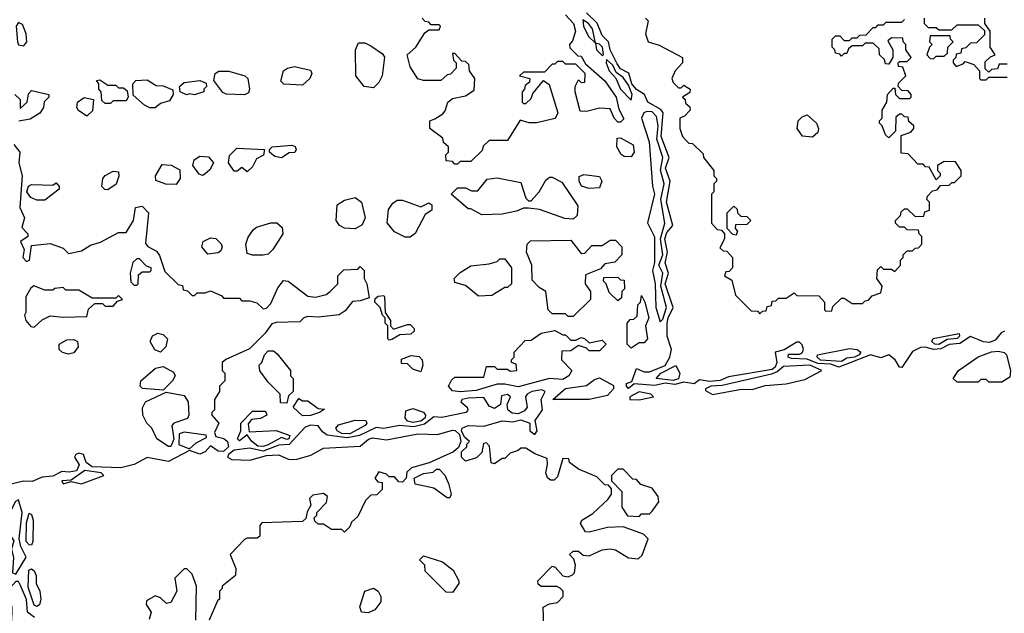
# Model space of a CAD drawing. Extents: x 2769579 to 2883812, y 684207 to 828660.
# Tile 45 of 256: x 2791390 to 2795134, y 735241 to 737499. Entities that reach past the tile are written whole.
import ezdxf

# ---------------------------------------------------------------- set-up
doc = ezdxf.new("R2010")
doc.units = 0

msp = doc.modelspace()

# ---------------------------------------------------------------- linework, layer by layer
at = {"layer": '0CON02XD'}
for points in [[(2793465, 737518), (2793495.8, 737485), (2793503.8, 737455), (2793491.7, 737418.3), (2793480, 737405), (2793481.7, 737391.7), (2793511.7, 737361.7), (2793525, 737360), (2793541.7, 737331.7), (2793615, 737266.7), (2793657.5, 737205), (2793668.3, 737158.3), (2793687.5, 737122.5), (2793675, 737110), (2793665, 737110), (2793650, 737125), (2793635, 737160), (2793595, 737162.5), (2793545, 737150), (2793521.7, 737151.7), (2793502.5, 737225), (2793502.5, 737245), (2793515, 737270), (2793525, 737260), (2793538.3, 737261.7), (2793540, 737295), (2793505, 737330), (2793465, 737330), (2793455, 737340), (2793435, 737340), (2793425, 737330), (2793415, 737330), (2793385, 737300), (2793305, 737300), (2793290, 737285), (2793330, 737275), (2793328.3, 737261.7), (2793311.7, 737248.3), (2793310, 737235), (2793300, 737225), (2793300, 737185), (2793305, 737180), (2793315, 737180), (2793335, 737200), (2793341.7, 737218.3), (2793381.7, 737268.3), (2793403, 737253), (2793436.7, 737145), (2793426.4, 737123.6), (2793355, 737106.7), (2793327, 737107), (2793293, 737117), (2793245, 737040), (2793175, 737040), (2793151.7, 737018.3), (2793148.3, 737001.7), (2793105, 736960), (2793065, 736960), (2793055, 736950), (2793045, 736950), (2793035, 736960), (2793011.7, 736961.7), (2793010, 736985), (2793020, 736995), (2793020, 737015), (2793001.7, 737031.7), (2792998.3, 737048.3), (2792950, 737085), (2792950, 737115), (2792968.3, 737121.7), (2792998.3, 737141.7), (2793007.5, 737152.5), (2793017.5, 737185), (2793035, 737200), (2793085, 737210), (2793118.3, 737231.7), (2793120, 737275), (2793100, 737305), (2793098.3, 737328.3), (2793085, 737340), (2793071.7, 737341.7), (2793045, 737370), (2793035, 737370), (2793040, 737345), (2793050, 737335), (2793050, 737315), (2793028.3, 737291.7), (2793015, 737290), (2792991.7, 737268.3), (2792925, 737267.5), (2792903.6, 737273.6), (2792875, 737320), (2792863.3, 737365), (2792896.7, 737395), (2792930.7, 737449.3), (2792945, 737460), (2792985, 737460), (2792990, 737475), (2792985, 737480), (2792955, 737480), (2792945, 737490), (2792931.7, 737491.7), (2792920, 737505)], [(2793605, 737362.5), (2793610, 737365), (2793606.2, 737395), (2793595, 737406.2), (2793580, 737410), (2793568, 737465), (2793552.5, 737485), (2793531.7, 737498.3), (2793534, 737475), (2793553.3, 737435), (2793580, 737410), (2793583.3, 737385), (2793605, 737362.5)], [(2795135, 736314.3), (2795122, 736308), (2795099.7, 736280.3), (2795078.3, 736271.7), (2795055, 736274.4), (2795005, 736294.3), (2794965, 736267.8), (2794925, 736263.3), (2794893, 736247), (2794865, 736244.3), (2794835, 736254), (2794815, 736252.5), (2794785, 736237.1), (2794745, 736176.7), (2794735, 736177.5), (2794719.2, 736205), (2794695, 736224.2), (2794665, 736213.3), (2794625, 736224.2), (2794505, 736177.8), (2794475, 736189.1), (2794425, 736191.8), (2794385, 736207.5), (2794325, 736210), (2794312.5, 736215), (2794313.3, 736226.7), (2794355, 736226.7), (2794365, 736232.5), (2794370, 736245), (2794365, 736262.5), (2794355, 736272.5), (2794345, 736272.5), (2794297, 736243), (2794262.5, 736235), (2794268.5, 736195), (2794262.7, 736177.3), (2794251.2, 736168.8), (2794085, 736140.6), (2794053.5, 736126.5), (2794012.5, 736122.5), (2793975, 736128.8), (2793955, 736114.4), (2793915, 736120), (2793881.7, 736111.7), (2793845, 736116.6), (2793805, 736107.8), (2793726.1, 736113.9), (2793705, 736096.7), (2793696.7, 736105), (2793697.5, 736115), (2793717, 736123), (2793735, 736172.5), (2793765, 736160), (2793785, 736160), (2793845, 736183.3), (2793861.9, 736215), (2793868.1, 736245), (2793852.1, 736295), (2793852.5, 736345), (2793855.4, 736365), (2793874.4, 736405), (2793844.7, 736494.7), (2793856.7, 736535), (2793843.8, 736573.8), (2793853.2, 736615), (2793842.7, 736665), (2793850.5, 736689.5), (2793874, 736716), (2793850, 736805), (2793863.3, 736885), (2793845.5, 736935), (2793859.2, 736975), (2793829.2, 737055), (2793836.2, 737145), (2793828.1, 737158.1), (2793778.8, 737185), (2793766.2, 737215), (2793735, 737233.3), (2793718, 737255), (2793705.6, 737295.6), (2793675, 737312.5), (2793661.5, 737331.5), (2793635.6, 737385), (2793628.6, 737415), (2793605, 737438.8), (2793585.5, 737485.5), (2793545.5, 737525)], [(2793770, 737505), (2793780, 737495), (2793770, 737445), (2793780, 737415), (2793821.7, 737401.7), (2793910, 737355), (2793910, 737335), (2793882.5, 737305), (2793870, 737275), (2793875, 737260), (2793895, 737240), (2793905, 737240), (2793915, 737250), (2793940, 737235), (2793938.3, 737221.7), (2793910, 737205), (2793920, 737195), (2793921.7, 737181.7), (2793938.3, 737168.3), (2793940, 737155), (2793918.3, 737131.7), (2793900, 737125), (2793900, 737085), (2793910, 737055), (2793921.7, 737041.7), (2793935, 737030), (2793948.3, 737028.3), (2793988.3, 736988.3), (2793990, 736975), (2794030, 736925), (2794030, 736905), (2794040, 736895), (2794040, 736885), (2794030, 736875), (2794030, 736845), (2794020, 736835), (2794020, 736725), (2794041.7, 736701.7), (2794058.3, 736698.3), (2794070, 736685), (2794070, 736665), (2794051.7, 736631.7), (2794065, 736620), (2794078.3, 736618.3), (2794100, 736595), (2794100, 736555), (2794088.3, 736541.7), (2794075, 736540), (2794070, 736525), (2794098.3, 736508.3), (2794111.7, 736451.7), (2794171.7, 736391.7), (2794195, 736390), (2794205, 736380)], [(2794205, 736380), (2794215, 736390), (2794228.3, 736391.7), (2794231.7, 736408.3), (2794248.3, 736411.7), (2794251.7, 736428.3), (2794265, 736430), (2794275, 736440), (2794305, 736440), (2794335, 736460), (2794345, 736450), (2794428.3, 736448.3), (2794450, 736425), (2794450, 736395), (2794455, 736390), (2794478.3, 736391.7), (2794481.7, 736408.3), (2794515, 736440), (2794525, 736440), (2794555, 736420), (2794595, 736420), (2794605, 736430), (2794618.3, 736431.7), (2794631.7, 736448.3), (2794665, 736460), (2794670, 736485), (2794650, 736515), (2794651.7, 736548.3), (2794665, 736560), (2794675, 736550), (2794705, 736550), (2794718.3, 736541.7), (2794740, 736565), (2794740, 736585), (2794750, 736595), (2794750, 736605), (2794765, 736620), (2794785, 736620), (2794795, 736630), (2794808.3, 736631.7), (2794820, 736645), (2794820, 736675), (2794810, 736685), (2794808.3, 736698.3), (2794765, 736700), (2794755, 736710), (2794735, 736710), (2794720, 736725), (2794720, 736735), (2794740, 736755), (2794741.7, 736768.3), (2794755, 736780), (2794765, 736780), (2794795, 736750), (2794828.3, 736751.7), (2794831.7, 736768.3), (2794850, 736775), (2794850, 736805), (2794840, 736815), (2794841.7, 736828.3), (2794861.7, 736848.3), (2794878.3, 736851.7), (2794891.7, 736868.3), (2794925, 736870), (2794935, 736880), (2794945, 736880), (2794970, 736905), (2794970, 736925), (2794948.3, 736958.3), (2794905, 736960), (2794880, 736945), (2794880, 736925), (2794890, 736915), (2794890, 736905), (2794875, 736890), (2794848.3, 736938.3), (2794835, 736940), (2794825, 736950), (2794805, 736950), (2794768.3, 736988.3), (2794741.7, 736991.7), (2794741.7, 737058.3), (2794778.3, 737071.7), (2794790, 737085), (2794790, 737095), (2794771.7, 737111.7), (2794768.3, 737128.3), (2794755, 737130), (2794745, 737140), (2794735, 737140), (2794721.7, 737128.3), (2794720, 737075), (2794695, 737050), (2794681.7, 737061.7), (2794670, 737095), (2794660, 737105), (2794660, 737115), (2794670, 737125), (2794670, 737155), (2794687.5, 737185), (2794690, 737215), (2794711.7, 737238.3), (2794718.3, 737238.3), (2794720, 737215), (2794735, 737200), (2794775, 737200), (2794780, 737205), (2794780, 737215), (2794768.3, 737228.3), (2794745, 737230), (2794730, 737245), (2794731.7, 737258.3), (2794760, 737285), (2794748.3, 737318.3), (2794731.7, 737321.7), (2794730, 737335), (2794735, 737340), (2794765, 737340), (2794780, 737355), (2794760, 737385), (2794760, 737405), (2794750, 737415), (2794748.3, 737428.3), (2794705, 737430), (2794691.7, 737418.3), (2794710, 737385), (2794710, 737355), (2794695, 737330), (2794681.7, 737331.7), (2794678.3, 737348.3), (2794660, 737365), (2794658.3, 737388.3), (2794635, 737410), (2794605, 737410), (2794595, 737400), (2794555, 737400), (2794541.7, 737388.3), (2794535, 737370), (2794525, 737370), (2794515, 737360), (2794508.3, 737368.3), (2794491.7, 737371.7), (2794490, 737385), (2794480, 737395), (2794480, 737425), (2794491.7, 737438.3), (2794508.3, 737438.3), (2794525, 737420), (2794545, 737420), (2794555, 737430), (2794575, 737430), (2794585, 737440), (2794608.3, 737441.7), (2794635, 737470), (2794645, 737470), (2794655, 737480), (2794675, 737480), (2794685, 737490), (2794745, 737490), (2794755, 737500)], [(2794830, 737505), (2794830, 737485), (2794845, 737470), (2794875, 737470), (2794885, 737460), (2794935, 737460), (2794955, 737480), (2795035, 737480), (2795058.3, 737458.3), (2795058.3, 737441.7), (2795028.3, 737411.7), (2795005, 737410), (2794988.3, 737391.7), (2794971.7, 737388.3), (2794968.3, 737371.7), (2794951.7, 737368.3), (2794950, 737355), (2794940, 737345), (2794940, 737335), (2794951.7, 737321.7), (2794978.3, 737331.7), (2794985, 737340), (2795018.3, 737328.3), (2795040, 737305), (2795040, 737275), (2795045, 737270), (2795065, 737270), (2795075, 737280), (2795145, 737280)], [(2795145, 737330), (2795115, 737330), (2795108.3, 737311.7), (2795085, 737310), (2795075, 737300), (2795061.7, 737311.7), (2795061.7, 737338.3), (2795081.7, 737358.3), (2795100, 737365), (2795080, 737395), (2795080, 737455), (2795060, 737485), (2795060, 737505)], [(2791405, 737400), (2791416.7, 737415), (2791414, 737445), (2791400.5, 737480.5), (2791385, 737488.8), (2791376, 737475), (2791380.8, 737415), (2791385, 737403.8), (2791405, 737400)], [(2794865, 737350), (2794875, 737360), (2794905, 737360), (2794918.3, 737371.7), (2794920, 737395), (2794940, 737415), (2794930, 737425), (2794928.3, 737438.3), (2794851.7, 737438.3), (2794850, 737415), (2794860, 737405), (2794850, 737395), (2794840, 737365), (2794851.7, 737351.7), (2794865, 737350)], [(2792735, 737240), (2792700, 737245), (2792667.5, 737285), (2792666.7, 737385), (2792678.3, 737411.7), (2792701.7, 737411.7), (2792725, 737400), (2792769.3, 737369.3), (2792776.4, 737356.4), (2792767.5, 737285), (2792755, 737260), (2792735, 737240)], [(2793715, 737192.5), (2793718.8, 737215), (2793705, 737250), (2793685, 737278.8), (2793658, 737298), (2793645, 737326), (2793621.7, 737348.3), (2793620, 737335), (2793632, 737305), (2793656.2, 737276.2), (2793674, 737235), (2793715, 737192.5)], [(2792465, 737250), (2792393.9, 737253.9), (2792383.3, 737265), (2792393.3, 737305), (2792407.5, 737315), (2792435, 737321.4), (2792495, 737307.5), (2792500, 737295), (2792492.5, 737275), (2792465, 737250)], [(2792245, 737213.3), (2792175, 737216.2), (2792161.7, 737221.7), (2792128.3, 737268.3), (2792132.5, 737295), (2792147, 737303), (2792185, 737303.3), (2792246.2, 737286.2), (2792257.5, 737275), (2792263.3, 737235), (2792259.3, 737220.7), (2792245, 737213.3)], [(2791735, 737180), (2791715, 737180), (2791701.7, 737191.7), (2791700, 737225), (2791690, 737235), (2791690, 737255), (2791681.7, 737268.3), (2791695, 737270), (2791725, 737250), (2791755, 737250), (2791765, 737240), (2791785, 737240), (2791798.3, 737228.3), (2791802.5, 737205), (2791795, 737190), (2791745, 737190), (2791735, 737180)], [(2791905, 737163.3), (2791885, 737163.8), (2791863.9, 737173.9), (2791821.7, 737211.7), (2791820, 737255), (2791831.7, 737268.3), (2791875, 737270), (2791908.3, 737248.3), (2791935, 737247.5), (2791972.5, 737232.5), (2791973.3, 737215), (2791959.5, 737190.5), (2791925, 737180), (2791905, 737163.3)], [(2792055, 737213.3), (2792035, 737217.5), (2792023.6, 737213.6), (2792000, 737225), (2791997.5, 737245), (2792015, 737260), (2792075, 737267.5), (2792098.3, 737258.3), (2792100, 737245), (2792090, 737235), (2792090, 737225), (2792055, 737213.3)], [(2791371.2, 737215), (2791392, 737195), (2791391.7, 737161.7), (2791417.5, 737185), (2791423, 737217), (2791435, 737230), (2791500, 737215), (2791500, 737205), (2791483, 737187), (2791480, 737165), (2791466.4, 737143.6), (2791429.5, 737120.5), (2791386.7, 737113.3)], [(2791645, 737132.5), (2791613.3, 737153.3), (2791607.5, 737165), (2791610, 737185), (2791635, 737203.3), (2791670, 737195), (2791667, 737153), (2791645, 737132.5)], [(2793825, 736350), (2793835, 736360), (2793849.2, 736405), (2793828.1, 736485), (2793835.6, 736535), (2793820, 736565), (2793835.5, 736605), (2793826.5, 736665), (2793842.5, 736725), (2793827.5, 736815), (2793840, 736875), (2793826.8, 736926.8), (2793835.6, 736975), (2793812.5, 737045), (2793817.8, 737095), (2793810.9, 737130.9), (2793795, 737148.6), (2793775, 737150), (2793763.3, 737145), (2793754, 737125), (2793784, 737035), (2793796.1, 736866.1), (2793803.8, 736835), (2793777, 736727), (2793803.6, 736673.6), (2793803.3, 736575), (2793796.7, 736545), (2793806.2, 736495), (2793809.2, 736405), (2793825, 736350)], [(2794405, 737052.5), (2794366.4, 737056.4), (2794346.7, 737085), (2794350, 737115), (2794365, 737130), (2794385, 737137.5), (2794420, 737105), (2794427.5, 737085), (2794425, 737070), (2794405, 737052.5)], [(2793715, 736977.5), (2793688.3, 736978.3), (2793677, 736987), (2793660, 737015), (2793661.7, 737048.3), (2793675, 737050), (2793723, 737023), (2793726.7, 736995), (2793715, 736977.5)], [(2791367.5, 737025), (2791390, 736995), (2791386.7, 736955), (2791398.8, 736905), (2791390, 736785), (2791408, 736745), (2791398.3, 736708.3), (2791420, 736685), (2791420, 736675), (2791392.5, 736655), (2791406.7, 736625), (2791401.2, 736595), (2791415, 736580), (2791426.7, 736585), (2791435, 736640), (2791505, 736647.5), (2791555, 736630), (2791575, 736610), (2791625, 736620), (2791658.3, 736641.7), (2791697, 736653), (2791765, 736690), (2791795, 736690), (2791822.5, 736735), (2791830, 736785), (2791855, 736790), (2791880, 736765), (2791868.3, 736648.3), (2791877, 736637), (2791909.3, 736619.3), (2791921.7, 736601.7), (2791941.7, 736541.7), (2791991.7, 736491.7), (2792008.3, 736488.3), (2792011.7, 736471.7), (2792028.3, 736468.3), (2792045, 736450), (2792055, 736450), (2792065, 736460), (2792095, 736460), (2792115, 736467.5), (2792158.3, 736448.3), (2792165, 736440), (2792225, 736440), (2792235, 736430), (2792265, 736430), (2792291.7, 736421.7), (2792315, 736400), (2792328.3, 736401.7), (2792345, 736420), (2792371.2, 736478.8), (2792393, 736507), (2792410, 736505), (2792485, 736447.5), (2792515, 736443.3), (2792555, 736453.3), (2792570, 736465), (2792600, 736495), (2792600, 736525), (2792621.7, 736548.3), (2792675, 736550), (2792685, 736560), (2792700, 736545), (2792700, 736515), (2792710, 736495), (2792718.3, 736441.7), (2792685, 736430), (2792655, 736427.5), (2792627.7, 736392.3), (2792605, 736376.7), (2792525, 736367.5), (2792485, 736370), (2792470, 736365), (2792455, 736350), (2792365, 736347.5), (2792348.3, 736341.7), (2792323, 736307), (2792263, 736247), (2792173, 736207), (2792160, 736195), (2792160, 736165), (2792170, 736155), (2792170, 736125), (2792150, 736105), (2792150, 736085), (2792130, 736055), (2792130, 736015), (2792120, 736005), (2792120, 735995), (2792147.5, 735965), (2792130.7, 735929.3), (2792135, 735914), (2792165.6, 735905.6), (2792180, 735895), (2792183.6, 735875), (2792165, 735856.2), (2792145, 735857.9), (2792115, 735878.8), (2792094.6, 735855.4), (2792075, 735846.7), (2792035, 735860), (2791955, 735819.2), (2791875, 735834.4), (2791825, 735807.5), (2791774.5, 735794.5), (2791665, 735798.5), (2791642, 735815), (2791632.5, 735845), (2791615, 735850), (2791602.5, 735845), (2791597.5, 735835), (2791615.9, 735805.9), (2791605, 735783.3), (2791577.5, 735777.5), (2791549.7, 735780.3), (2791515, 735763.3), (2791475, 735758.9), (2791437.1, 735742.9), (2791404.4, 735744.4), (2791335, 735727.7)], [(2792255, 736920), (2792235, 736937.5), (2792217, 736923), (2792205, 736922.5), (2792183.8, 736955), (2792187.7, 736982.3), (2792215, 737010), (2792320, 737005), (2792316.4, 736983.6), (2792290.7, 736969.3), (2792275, 736940), (2792255, 736920)], [(2792385, 736973.3), (2792359.3, 736979.3), (2792340, 736995), (2792340, 737005), (2792350, 737015), (2792425, 737022), (2792437.3, 737017.3), (2792441.2, 737005), (2792436, 736994), (2792415, 736992.5), (2792385, 736973.3)], [(2792085, 736906.7), (2792071.7, 736911.7), (2792047.5, 736945), (2792053.6, 736966.4), (2792075, 736980), (2792107.7, 736977.7), (2792126.7, 736955), (2792112.3, 736927.7), (2792095, 736913.3), (2792085, 736906.7)], [(2791985, 736872.5), (2791945, 736873.3), (2791907.5, 736887.5), (2791906.7, 736905), (2791931.2, 736948.8), (2791965.8, 736945.8), (2791998, 736928), (2792000, 736895), (2791985, 736872.5)], [(2791725, 736852.5), (2791713.8, 736853.8), (2791702.5, 736865), (2791706.2, 736895), (2791715, 736906.7), (2791745, 736923.3), (2791765, 736920), (2791766.4, 736903.6), (2791756.1, 736873.9), (2791725, 736852.5)], [(2793495, 736740), (2793463, 736743), (2793367, 736777), (2793325, 736782.5), (2793305, 736782.5), (2793279.3, 736770.7), (2793225, 736760), (2793147, 736757), (2793105, 736780), (2793095, 736780), (2793030, 736835), (2793055, 736860), (2793085, 736860), (2793108.3, 736848.3), (2793131.7, 736848.3), (2793167, 736893), (2793205, 736897.5), (2793295, 736880), (2793315, 736820), (2793325, 736810), (2793335, 736810), (2793365.8, 736844.2), (2793390.8, 736889.2), (2793405, 736900), (2793415, 736900), (2793451.7, 736881.7), (2793511.7, 736791.7), (2793510, 736755), (2793495, 736740)], [(2793555, 736857.5), (2793526.4, 736866.4), (2793516.7, 736885), (2793517.5, 736902.5), (2793535, 736910), (2793595, 736902.5), (2793603.3, 736885), (2793595, 736860), (2793555, 736857.5)], [(2791485, 736812.5), (2791455, 736813.3), (2791432.5, 736822.5), (2791416.7, 736845), (2791423.6, 736866.4), (2791435, 736872.5), (2791515, 736870), (2791528.3, 736878.3), (2791540, 736865), (2791540, 736855), (2791485, 736812.5)], [(2792665, 736703.3), (2792625, 736706.7), (2792606.2, 736716.2), (2792593.3, 736735), (2792597.5, 736795), (2792625, 736813.3), (2792665, 736822.5), (2792690, 736805), (2792703.3, 736745), (2792691.7, 736718.3), (2792665, 736703.3)], [(2792875, 736672.5), (2792855, 736672.5), (2792815, 736692.5), (2792786.7, 736726.7), (2792792.3, 736777.7), (2792808.3, 736801.7), (2792825, 736812.5), (2792845, 736812.5), (2792915, 736787.5), (2792945, 736802.5), (2792957.5, 736795), (2792957.5, 736775), (2792931.7, 736758.3), (2792893.6, 736686.4), (2792875, 736672.5)], [(2794115, 736680), (2794101.7, 736681.7), (2794080, 736705), (2794080, 736765), (2794105, 736790), (2794118.3, 736778.3), (2794120, 736765), (2794131.7, 736751.7), (2794155, 736750), (2794170, 736735), (2794155, 736720), (2794111.7, 736718.3), (2794110, 736705), (2794120, 736695), (2794115, 736680)], [(2792315, 736603.3), (2792275, 736603.3), (2792255, 736610), (2792250, 736645), (2792258.3, 736671.7), (2792278.3, 736701.7), (2792290.5, 736709.5), (2792345, 736726.7), (2792367, 736727), (2792388.3, 736708.3), (2792390, 736685), (2792352.5, 736625), (2792335, 736607.5), (2792315, 736603.3)], [(2792105, 736607.5), (2792082.5, 736635), (2792087.5, 736655), (2792115, 736670), (2792135, 736667.5), (2792156.4, 736646.4), (2792160, 736635), (2792155, 736620), (2792145, 736612.5), (2792105, 736607.5)], [(2793495, 736370), (2793475, 736370), (2793465, 736380), (2793415, 736380), (2793400, 736395), (2793390, 736465), (2793365, 736480), (2793338.3, 736508.3), (2793336.7, 736565), (2793317.5, 736615), (2793320, 736645), (2793331.7, 736658.3), (2793485, 736660), (2793525, 736610), (2793538.3, 736611.7), (2793565, 736640), (2793605, 736640), (2793635, 736660), (2793655, 736660), (2793680, 736635), (2793680, 736605), (2793653, 736577), (2793615, 736570), (2793598.3, 736551.7), (2793541.7, 736528.3), (2793540, 736495), (2793560, 736465), (2793560, 736435), (2793495, 736370)], [(2791835, 736490), (2791840, 736495), (2791841.7, 736528.3), (2791855, 736540), (2791885, 736540), (2791890, 736545), (2791890, 736555), (2791871.7, 736561.7), (2791845, 736590), (2791835, 736590), (2791820, 736575), (2791810, 736535), (2791811.7, 736501.7), (2791825, 736490), (2791835, 736490)], [(2793135, 736447.5), (2793085, 736487.5), (2793045, 736500), (2793042.5, 736515), (2793065, 736537.5), (2793105, 736562.5), (2793175, 736570), (2793205, 736580), (2793215, 736590), (2793235, 736590), (2793260, 736555), (2793260, 736495), (2793245, 736480), (2793235, 736480), (2793185, 736450), (2793135, 736447.5)], [(2791445, 736330), (2791475, 736357.5), (2791505, 736372.5), (2791555, 736367.5), (2791645, 736370), (2791651.7, 736398.3), (2791675, 736420), (2791705, 736420), (2791715, 736410), (2791745, 736410), (2791761.7, 736428.3), (2791780, 736435), (2791765, 736450), (2791755, 736440), (2791665, 736440), (2791615, 736470), (2791565, 736470), (2791555, 736480), (2791523, 736477), (2791515, 736470), (2791485, 736470), (2791443, 736487), (2791431.7, 736478.3), (2791413.3, 736445), (2791412.5, 736385), (2791407.5, 736375), (2791412.5, 736355), (2791431.7, 736331.7), (2791445, 736330)], [(2793665, 736430), (2793631.7, 736461.7), (2793620, 736495), (2793610, 736505), (2793611.7, 736518.3), (2793665, 736520), (2793675, 736510), (2793688.3, 736508.3), (2793690, 736475), (2793680, 736465), (2793678.3, 736441.7), (2793665, 736430)], [(2792795, 736280), (2792790, 736285), (2792790, 736335), (2792780, 736345), (2792780, 736365), (2792770, 736375), (2792760, 736405), (2792740, 736425), (2792741.7, 736438.3), (2792753, 736447), (2792775, 736450), (2792777.5, 736445), (2792780, 736385), (2792800, 736355), (2792800, 736335), (2792811.7, 736321.7), (2792865, 736340), (2792875, 736340), (2792890, 736325), (2792890, 736315), (2792877, 736303), (2792835, 736300), (2792805, 736282.5), (2792795, 736280)], [(2793715, 736250), (2793700, 736265), (2793700, 736345), (2793711.7, 736358.3), (2793725, 736360), (2793738.3, 736371.7), (2793740, 736415), (2793750, 736425), (2793755, 736450), (2793767.5, 736425), (2793782.5, 736365), (2793770, 736335), (2793777.5, 736285), (2793765, 736270), (2793745, 736270), (2793715, 736250)], [(2791925, 736234), (2791903.4, 736243.4), (2791886, 736275), (2791895, 736296.7), (2791915, 736306.2), (2791935, 736301.2), (2791951.2, 736285), (2791945.6, 736254.4), (2791925, 736234)], [(2793065, 736084.3), (2793035, 736087.5), (2793020, 736105), (2793031.7, 736128.3), (2793045, 736140), (2793155, 736140), (2793165, 736180), (2793195, 736180), (2793205, 736170), (2793245, 736170), (2793255, 736162.5), (2793280, 736165), (2793278.3, 736188.3), (2793260, 736195), (2793260, 736205), (2793270, 736215), (2793270, 736235), (2793311.7, 736278.3), (2793335, 736280), (2793373, 736307), (2793425, 736317.5), (2793455, 736300), (2793465, 736300), (2793485, 736280), (2793505, 736280), (2793525, 736290), (2793537, 736287), (2793555, 736270), (2793605, 736280), (2793620, 736265), (2793595, 736240), (2793555, 736240), (2793545, 736250), (2793515, 736260), (2793485, 736240), (2793451.7, 736238.3), (2793450, 736205), (2793490, 736165), (2793477.5, 736145), (2793455, 736131.2), (2793405, 736133.8), (2793285, 736103.3), (2793235, 736113.3), (2793205, 736112.5), (2793125, 736088.8), (2793065, 736084.3)], [(2794885, 736263.6), (2794870, 736265), (2794858.8, 736275), (2794863.3, 736286.7), (2794962.5, 736305), (2794963.8, 736295), (2794955, 736286.2), (2794916.9, 736283.1), (2794885, 736263.6)], [(2791575, 736227.5), (2791553, 736233), (2791540, 736245), (2791540, 736265), (2791568.3, 736281.7), (2791595, 736282.5), (2791610, 736275), (2791612.5, 736255), (2791595, 736232.5), (2791575, 736227.5)], [(2792405, 736040), (2792381.7, 736041.7), (2792380, 736075), (2792335, 736120), (2792303, 736163), (2792300, 736185), (2792310, 736195), (2792320, 736225), (2792335, 736240), (2792355, 736240), (2792368.3, 736228.3), (2792420, 736165), (2792420, 736145), (2792430, 736135), (2792430, 736085), (2792411.7, 736068.3), (2792405, 736040)], [(2794515, 736198.9), (2794434.7, 736204.7), (2794422.5, 736215), (2794423.8, 736225), (2794545, 736248), (2794575, 736244.2), (2794588, 736235), (2794582, 736225), (2794565, 736215.7), (2794535, 736211.1), (2794515, 736198.9)], [(2795125, 736120), (2795075, 736120), (2795065, 736130), (2795045, 736130), (2795035, 736120), (2794955, 736120), (2794940, 736135), (2794960, 736165), (2795035, 736216.7), (2795085, 736236), (2795111.7, 736238.3), (2795133.6, 736233.6), (2795142.5, 736225), (2795157.5, 736165), (2795155, 736140), (2795125, 736120)], [(2792915, 736160), (2792885, 736170), (2792865, 736190), (2792841.7, 736191.7), (2792841.7, 736208.3), (2792878.3, 736221.7), (2792908.3, 736218.3), (2792920, 736205), (2792922.5, 736185), (2792915, 736160)], [(2794025, 736073.8), (2794135, 736094), (2794175, 736092), (2794225, 736108), (2794305, 736113.8), (2794375, 736131.2), (2794440, 736165), (2794395, 736185.5), (2794295, 736180), (2794270.7, 736159.3), (2794248.8, 736151.2), (2794061.7, 736108.3), (2794017.5, 736105), (2793997.5, 736095), (2793998.3, 736088.3), (2794025, 736073.8)], [(2791935, 736090), (2791856.4, 736096.4), (2791847.5, 736105), (2791850, 736125), (2791906.4, 736173.6), (2791935, 736180), (2791975, 736158.8), (2791981.2, 736145), (2791971.2, 736125), (2791935, 736090)], [(2793875, 736126.9), (2793810, 736135), (2793828, 736155), (2793885, 736184), (2793900.5, 736155), (2793895, 736133.1), (2793875, 736126.9)], [(2793555, 736054.6), (2793417.5, 736055), (2793465, 736096.2), (2793545, 736108.1), (2793575, 736131.2), (2793595, 736136.7), (2793647.3, 736107.3), (2793648, 736095), (2793625, 736070), (2793555, 736054.6)], [(2791965, 735876.2), (2791955, 735876.2), (2791911.2, 735905), (2791892.5, 735945), (2791872.5, 735965), (2791857.5, 735995), (2791857, 736023), (2791867.5, 736045), (2791947, 736083), (2792015, 736070), (2792030, 736045), (2792033.3, 735995), (2792028.3, 735981.7), (2791976.1, 735963.9), (2791968.8, 735955), (2791976.1, 735903.9), (2791965, 735876.2)], [(2793382.5, 735185), (2793380, 735265), (2793405, 735277.5), (2793435, 735282.5), (2793456.7, 735305), (2793456.7, 735325), (2793445, 735337.5), (2793433, 735343), (2793373, 735343), (2793361.7, 735351.7), (2793360, 735365), (2793415, 735420), (2793426.4, 735416.4), (2793455, 735383.3), (2793475, 735380), (2793492.3, 735387.7), (2793500, 735395), (2793503.3, 735425), (2793497, 735447), (2793480, 735465), (2793495, 735477.5), (2793515, 735477.5), (2793533, 735463), (2793555, 735460), (2793605, 735482.5), (2793635, 735486.7), (2793655, 735482.5), (2793705, 735452.5), (2793741.7, 735448.3), (2793757, 735463), (2793780, 735525), (2793761.7, 735541.7), (2793685, 735570), (2793625, 735567.5), (2793555, 735550), (2793541.7, 735551.7), (2793523, 735583), (2793527.5, 735595), (2793568.8, 735621.2), (2793626.4, 735673.6), (2793640, 735695), (2793640, 735715), (2793628.3, 735728.3), (2793615, 735730), (2793585, 735760), (2793515, 735790), (2793480, 735815), (2793478.3, 735828.3), (2793455, 735830), (2793435, 735760), (2793421.7, 735748.3), (2793408.3, 735748.3), (2793397, 735757), (2793390, 735775), (2793397, 735807), (2793395, 735830), (2793348.3, 735848.3), (2793315, 735870), (2793295, 735870), (2793285, 735860), (2793255, 735850), (2793235, 735830), (2793225, 735830), (2793195, 735810), (2793183, 735813), (2793176.4, 735876.4), (2793165, 735890), (2793153, 735887), (2793147, 735853), (2793127, 735833), (2793085, 735820), (2793070, 735835), (2793070, 735855), (2793090, 735875), (2793090, 735885), (2793100, 735895), (2793081.7, 735911.7), (2793070, 735935), (2793072.5, 735945), (2793095, 735956), (2793155, 735953.3), (2793225, 735973.8), (2793265, 735970), (2793295, 735977.5), (2793330, 735965), (2793330, 735935), (2793348.3, 735921.7), (2793357.5, 735935), (2793350, 735975), (2793377.5, 736015), (2793372.5, 736055), (2793387.5, 736085), (2793375, 736091.2), (2793337.5, 736085), (2793320, 736075), (2793313.8, 736065), (2793320, 736025), (2793308.8, 736011.2), (2793285, 736000), (2793262, 736002), (2793245.8, 736015), (2793243.8, 736035), (2793256.7, 736065), (2793245, 736073.8), (2793221.9, 736068.1), (2793218, 736035), (2793195, 736020), (2793175, 736029.2), (2793155, 736062), (2793095, 736059.2), (2793072.5, 736055), (2793067.5, 736045), (2793091.2, 736025), (2793093.8, 736015), (2793087.5, 736005), (2792995, 735985.5), (2792965, 735988), (2792929.1, 735960.9), (2792889.1, 735950.9), (2792833.8, 735956.2), (2792775, 735944), (2792745, 735948), (2792682.1, 735917.9), (2792635, 735908.8), (2792559.1, 735919.1), (2792541.2, 735931.2), (2792525, 735953.8), (2792495, 735957.5), (2792475, 735949.2), (2792415, 735882.9), (2792375, 735881.4), (2792315, 735858.6), (2792265, 735868.8), (2792205, 735862), (2792183.8, 735845), (2792180, 735835), (2792196.4, 735826.4), (2792265, 735823.3), (2792328.8, 735841.2), (2792373.9, 735843.9), (2792415, 735826.7), (2792445, 735827.5), (2792497, 735843), (2792545, 735870), (2792685, 735877.5), (2792716.2, 735903.8), (2792731.4, 735908.6), (2792785, 735901.2), (2792903.9, 735923.9), (2792978.3, 735921.7), (2793035, 735938), (2793046, 735936), (2793061.7, 735921.7), (2793067.5, 735895), (2793058.3, 735871.7), (2793040, 735855), (2792947, 735813), (2792880, 735795), (2792861.7, 735778.3), (2792860, 735755), (2792845, 735740), (2792831.7, 735741.7), (2792815, 735760), (2792795, 735760), (2792785, 735770), (2792755, 735780), (2792740, 735755), (2792751.7, 735741.7), (2792768.3, 735738.3), (2792768.3, 735711.7), (2792748.3, 735691.7), (2792725, 735690), (2792705, 735670), (2792675, 735610), (2792651.7, 735588.3), (2792645, 735570), (2792625, 735550), (2792615, 735560), (2792575, 735560), (2792545, 735580), (2792525, 735580), (2792511.7, 735591.7), (2792510, 735605), (2792520, 735615), (2792520, 735625), (2792557, 735663), (2792560, 735685), (2792545, 735697.5), (2792505, 735690), (2792491.7, 735678.3), (2792497, 735653), (2792483, 735627), (2792478.3, 735601.7), (2792465, 735590), (2792310, 735585), (2792302.5, 735575), (2792302.5, 735535), (2792293, 735527), (2792255, 735527.5), (2792245, 735522.5), (2792190, 735465), (2792211.7, 735411.7), (2792210, 735385), (2792160, 735345), (2792160, 735335), (2792150, 735325), (2792150, 735295), (2792141.7, 735288.3), (2792110, 735215)], [(2793745, 736053.8), (2793800, 736065), (2793790, 736075), (2793745, 736083.3), (2793710, 736065), (2793710, 736055), (2793745, 736053.8)], [(2792465, 735992.5), (2792430, 736025), (2792451.7, 736058.3), (2792465, 736050), (2792485, 736050), (2792525, 736020), (2792548.3, 736018.3), (2792530, 736005), (2792495, 735993.8), (2792465, 735992.5)], [(2792315, 735875.9), (2792295, 735877.5), (2792272.5, 735895), (2792255, 735920), (2792225, 735897.5), (2792217.5, 735905), (2792230, 735935), (2792230, 735965), (2792275, 736010), (2792325, 736010), (2792330, 735995), (2792305, 735982.5), (2792271.7, 735978.3), (2792258.3, 735961.7), (2792261.7, 735931.7), (2792365, 735936.7), (2792417.5, 735917.5), (2792413.3, 735905), (2792405, 735901.9), (2792385, 735910), (2792335, 735882.5), (2792315, 735875.9)], [(2792885, 735967.2), (2792865, 735971.5), (2792855.5, 735985), (2792858.2, 736011.8), (2792885, 736020.4), (2792925.9, 736005.9), (2792933.3, 735995), (2792931.5, 735985), (2792915, 735972.7), (2792885, 735967.2)], [(2792645, 735923.4), (2792615, 735924.7), (2792597.1, 735935), (2792592.5, 735945), (2792602.3, 735957.7), (2792665, 735976.5), (2792706.2, 735975), (2792710, 735965), (2792704, 735955), (2792645, 735923.4)], [(2792035, 735866.7), (2792060.2, 735889.8), (2792100, 735910), (2792099.3, 735919.3), (2792015, 735930), (2791995.7, 735924.3), (2791995, 735883.8), (2792035, 735866.7)], [(2791625, 735733.3), (2791710, 735765), (2791700, 735775), (2791637.5, 735785), (2791585, 735747.5), (2791550, 735745), (2791555, 735733.3), (2791585, 735742.5), (2791625, 735733.3)], [(2793025, 735680), (2793015, 735680), (2792965, 735717.5), (2792893, 735733), (2792890, 735755), (2792925, 735772.5), (2792961.7, 735778.3), (2792975, 735790), (2792985, 735790), (2793006.1, 735766.1), (2793020, 735735), (2793030, 735695), (2793025, 735680)], [(2793745, 735610), (2793755, 735620), (2793785, 735620), (2793795, 735630), (2793820, 735665), (2793817.5, 735685), (2793795, 735717.5), (2793751.7, 735731.7), (2793735, 735750), (2793721.7, 735751.7), (2793685, 735790), (2793665, 735790), (2793640, 735765), (2793640, 735745), (2793680, 735705), (2793680, 735645), (2793701.7, 735611.7), (2793745, 735610)], [(2791375, 735390), (2791413.8, 735455), (2791393.8, 735495), (2791388, 735525), (2791399.4, 735625), (2791385, 735672.5), (2791373.9, 735666.1), (2791346.7, 735615), (2791350, 735545), (2791366.7, 735516.7), (2791358.8, 735485), (2791366.1, 735453.9), (2791362.5, 735395), (2791375, 735390)], [(2791435, 735500), (2791425, 735501.2), (2791414.4, 735515), (2791416, 735585), (2791425, 735622.5), (2791435, 735616.7), (2791440.8, 735595), (2791440, 735515), (2791435, 735500)], [(2793035, 735320), (2793011.7, 735321.7), (2792931.7, 735401.7), (2792930, 735425), (2792910, 735445), (2792925, 735460), (2792997, 735437), (2793037.5, 735405), (2793060, 735365), (2793060, 735355), (2793035, 735320)], [(2791455, 735266.7), (2791445, 735272.5), (2791421.3, 735341.3), (2791424.2, 735405), (2791435, 735410), (2791445, 735402.5), (2791452, 735385), (2791452.5, 735355), (2791466, 735325), (2791470, 735295), (2791465, 735273.3), (2791455, 735266.7)], [(2792060, 735215), (2792062.5, 735345), (2792045, 735390), (2792025, 735410), (2792015, 735410), (2791980, 735375), (2791987.5, 735325), (2791965, 735282.5), (2791948.3, 735278.3), (2791925, 735300), (2791905, 735307.5), (2791871.7, 735288.3), (2791870, 735275), (2791890, 735245), (2791881.7, 735218.3)], [(2791445.7, 735225.7), (2791419.2, 735245), (2791415.8, 735294.2), (2791392.5, 735347.5), (2791385, 735362.5), (2791375, 735362.5), (2791342.5, 735325), (2791360, 735265), (2791356.7, 735145)], [(2792715, 735242.5), (2792690, 735245), (2792683.6, 735266.4), (2792702.5, 735325), (2792735, 735337.5), (2792752.5, 735325), (2792762.5, 735305), (2792762.5, 735285), (2792740, 735255), (2792715, 735242.5)]]:
    msp.add_lwpolyline(points, dxfattribs=at)

doc.saveas('drawing.dxf')
